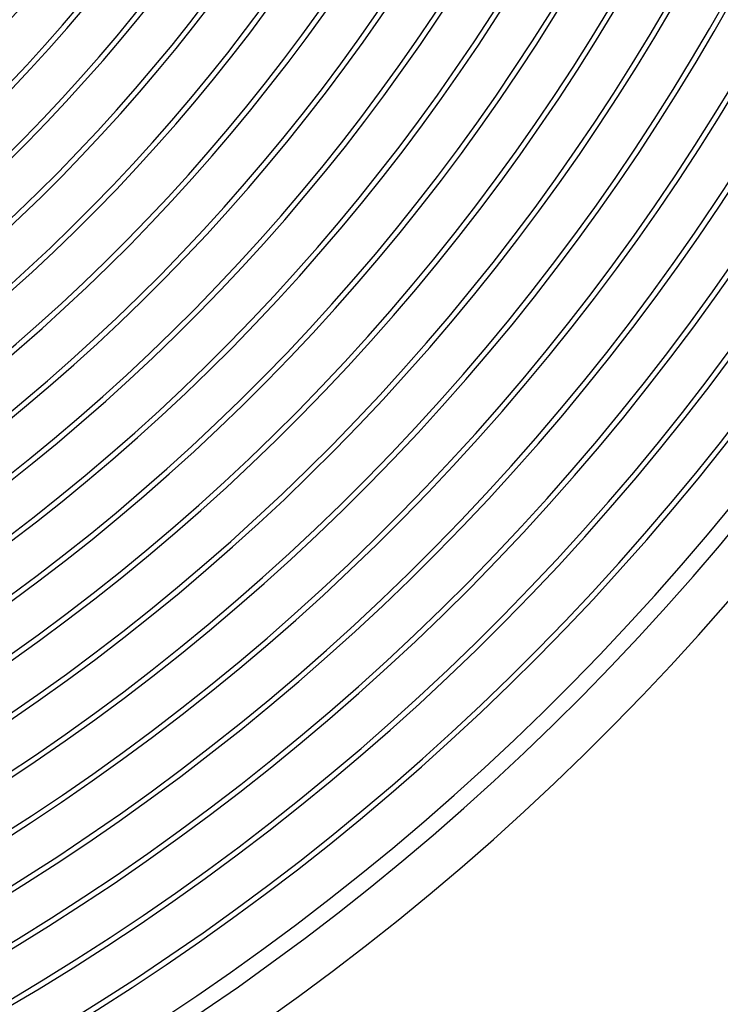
# Model space of a CAD drawing. Header units: millimetres. Extents: x -280 to 280, y -247 to 247.
# Tile 53 of 85: x 115 to 181, y -195 to -103. Entities that reach past the tile are written whole.
import ezdxf

# ---------------------------------------------------------------- set-up
doc = ezdxf.new("R2010")
doc.units = ezdxf.units.MM
doc.layers.add('HIDDEN', color=7, linetype='Continuous')
doc.layers.add('THICK', color=7, linetype='Continuous')

msp = doc.modelspace()

# ---------------------------------------------------------------- linework, layer by layer
at = {"layer": 'HIDDEN'}
msp.add_arc((0, 0), 150, 180.00002, 0, dxfattribs=at)
at = {"layer": 'THICK'}
for radius, start, end in [(190, 300.54486, 359.45512), (194.5, 300.51879, 359.48124), (199, 300.49215, 359.50789), (203.5, 300.46481, 359.53522), (208, 300.43668, 359.56335), (212.5, 300.40752, 359.59251), (217, 300.37704, 359.62299), (221.5, 300.34484, 359.65514), (226, 300.31046, 359.68957), (230.5, 300.27287, 359.7271), (236, 300.43651, 359.56352), (122, 300.93934, 359.06069), (133, 300.86165, 359.13839), (137, 300.83649, 359.16354), (146, 300.78493, 359.21511), (149.5, 300.76636, 359.23367), (153.5, 300.74654, 359.25344), (154, 300.74247, 359.2575), (158, 300.72528, 359.27469), (158.5, 300.71846, 359.28151), (162.5, 300.70517, 359.2948), (163, 300.69428, 359.30569), (167, 300.68621, 359.31383), (167.5, 300.66999, 359.33004), (171.5, 300.66821, 359.33182), (172, 300.64547, 359.35451), (176, 300.65108, 359.34889), (176.5, 300.62077, 359.37926), (180.5, 300.63487, 359.36511), (181, 300.59579, 359.40418), (185, 300.6194, 359.38058), (185.5, 300.57053, 359.42951), (189.5, 300.60473, 359.3953), (194, 300.59069, 359.40934), (198.5, 300.57729, 359.42269), (203, 300.56451, 359.43552), (207.5, 300.55225, 359.44773), (212, 300.54056, 359.45947), (216.5, 300.52927, 359.4707), (221, 300.5185, 359.48147), (225.5, 300.50819, 359.49184), (230, 300.49822, 359.50176), (234.5, 300.48865, 359.51132), (240, 300.47748, 359.52255)]:
    msp.add_arc((0, 0), radius, start, end, dxfattribs=at)

doc.saveas('drawing.dxf')
